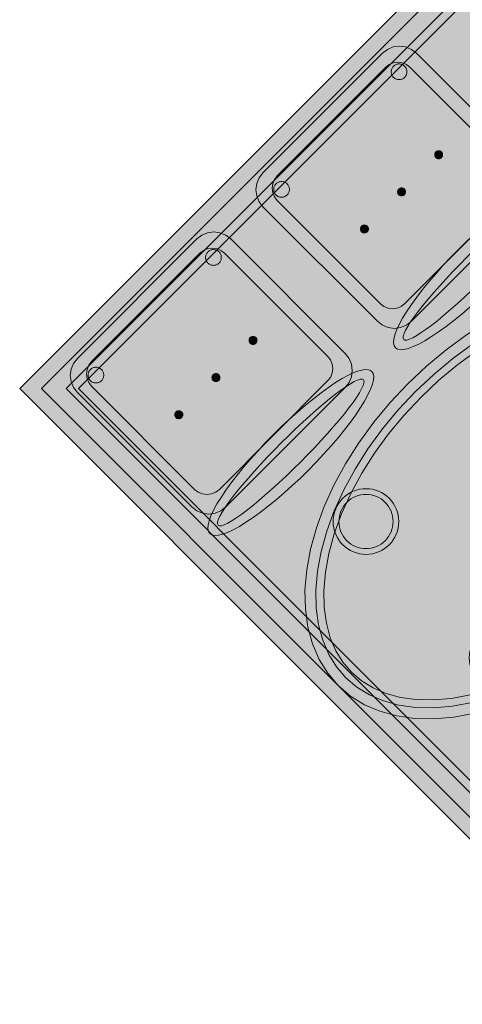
# Model space of a CAD drawing. Header units: metres. Extents: x 2172.2 to 2210.6, y 415.3 to 458.1.
# Tile 48 of 168: x 2203.3 to 2204.4, y 427.3 to 429.5. Entities that reach past the tile are written whole.
import ezdxf

# ---------------------------------------------------------------- set-up
doc = ezdxf.new("R2010")
doc.units = ezdxf.units.M
for name, color, linetype, lineweight in [('NC_N1_CHAIRS', 7, 'CONTINUOUS', 13), ('NC_N1_FLOOR_DECOR', 32, 'CONTINUOUS', 13), ('NC_N1_TABLES', 7, 'CONTINUOUS', 13)]:
    doc.layers.add(name, color=color, linetype=linetype, lineweight=lineweight)

# ---------------------------------------------------------------- blocks, each defined once
blk = doc.blocks.new('NC_N1_MIXED_FLOOR_BAY_06')
at = {"true_color": 0xeff0ee}
h = blk.add_hatch(color=256, dxfattribs=at)
h.dxf.hatch_style = 1
h.paths.add_polyline_path([(15.2653, -3.3949), (15.2864, -3.416), (15.2949, -3.4245), (15.3244, -3.454), (15.3328, -3.4624), (15.3727, -3.5023), (15.4167, -3.5463), (15.4797, -3.6093), (15.5237, -3.6533), (15.6258, -3.7554), (15.6698, -3.7994), (15.7328, -3.8625), (15.7768, -3.9065), (15.879, -4.0086), (15.923, -4.0526), (15.986, -4.1156), (16.03, -4.1596), (16.1322, -4.2618), (16.1762, -4.3058), (16.2392, -4.3688), (16.2832, -4.4128), (16.3853, -4.515), (16.4294, -4.559), (16.4924, -4.622), (16.5364, -4.666), (16.6043, -4.7339), (16.6128, -4.7424), (16.6423, -4.7719), (16.6507, -4.7803), (16.6718, -4.8014), (14.7485, -6.7248), (13.342, -5.3183)])
at = {"color": 0, "linetype": 'CONTINUOUS', "lineweight": -2, "true_color": 0xa5b2b8}
blk.add_lwpolyline([(16.6718, -4.8014), (14.7485, -6.7248), (13.342, -5.3183), (15.2653, -3.3949)], dxfattribs=at)
at = {"color": 0, "linetype": 'CONTINUOUS', "lineweight": -2, "true_color": 0xa38246}
for points in [[(16.6223, -4.8014), (14.7485, -6.6753), (13.3915, -5.3183), (15.2653, -3.4444)], [(16.5375, -4.8014), (14.7485, -6.5904), (13.4763, -5.3183), (15.2653, -3.5293)]]:
    blk.add_lwpolyline(points, dxfattribs=at)
at = {"color": 0, "linetype": 'CONTINUOUS', "lineweight": -2, "true_color": 0x778fa0}
blk.add_lwpolyline([(16.5658, -4.8014), (14.7485, -6.6187), (13.4481, -5.3183), (15.2653, -3.501)], dxfattribs=at)
blk = doc.blocks.new('NC_N1_DINING_2')
at = {"true_color": 0xf6f5ef}
h = blk.add_hatch(color=256, dxfattribs=at)
h.dxf.hatch_style = 1
h.paths.add_polyline_path([(0.6, 0), (0.5971, 0.0368), (0.5885, 0.0732), (0.5742, 0.1089), (0.5543, 0.1435), (0.5292, 0.1768), (0.4989, 0.2083), (0.4638, 0.2379), (0.4243, 0.2652), (0.3806, 0.2899), (0.3333, 0.3118), (0.2828, 0.3307), (0.2296, 0.3465), (0.1742, 0.3589), (0.1171, 0.3678), (0.0588, 0.3732), (0, 0.375), (-0.0588, 0.3732), (-0.1171, 0.3678), (-0.1742, 0.3589), (-0.2296, 0.3465), (-0.2828, 0.3307), (-0.3333, 0.3118), (-0.3806, 0.2899), (-0.4243, 0.2652), (-0.4638, 0.2379), (-0.4989, 0.2083), (-0.5292, 0.1768), (-0.5543, 0.1435), (-0.5742, 0.1089), (-0.5885, 0.0732), (-0.5971, 0.0368), (-0.6, 0), (-0.5971, -0.0368), (-0.5885, -0.0732), (-0.5742, -0.1089), (-0.5543, -0.1435), (-0.5292, -0.1768), (-0.4989, -0.2083), (-0.4638, -0.2379), (-0.4243, -0.2652), (-0.3806, -0.2899), (-0.3333, -0.3118), (-0.2828, -0.3307), (-0.2296, -0.3465), (-0.1742, -0.3589), (-0.1171, -0.3678), (-0.0588, -0.3732), (0, -0.375), (0.0588, -0.3732), (0.1171, -0.3678), (0.1742, -0.3589), (0.2296, -0.3465), (0.2828, -0.3307), (0.3333, -0.3118), (0.3806, -0.2899), (0.4243, -0.2652), (0.4638, -0.2379), (0.4989, -0.2083), (0.5292, -0.1768), (0.5543, -0.1435), (0.5742, -0.1089), (0.5885, -0.0732), (0.5971, -0.0368)])
at = {"color": 0, "linetype": 'CONTINUOUS', "lineweight": -2, "true_color": 0x2d3540}
blk.add_lwpolyline([(0.6, 0), (0.5971, 0.0368), (0.5885, 0.0732), (0.5742, 0.1089), (0.5543, 0.1435), (0.5292, 0.1768), (0.4989, 0.2083), (0.4638, 0.2379), (0.4243, 0.2652), (0.3806, 0.2899), (0.3333, 0.3118), (0.2828, 0.3307), (0.2296, 0.3465), (0.1742, 0.3589), (0.1171, 0.3678), (0.0588, 0.3732), (0, 0.375), (-0.0588, 0.3732), (-0.1171, 0.3678), (-0.1742, 0.3589), (-0.2296, 0.3465), (-0.2828, 0.3307), (-0.3333, 0.3118), (-0.3806, 0.2899), (-0.4243, 0.2652), (-0.4638, 0.2379), (-0.4989, 0.2083), (-0.5292, 0.1768), (-0.5543, 0.1435), (-0.5742, 0.1089), (-0.5885, 0.0732), (-0.5971, 0.0368), (-0.6, 0), (-0.5971, -0.0368), (-0.5885, -0.0732), (-0.5742, -0.1089), (-0.5543, -0.1435), (-0.5292, -0.1768), (-0.4989, -0.2083), (-0.4638, -0.2379), (-0.4243, -0.2652), (-0.3806, -0.2899), (-0.3333, -0.3118), (-0.2828, -0.3307), (-0.2296, -0.3465), (-0.1742, -0.3589), (-0.1171, -0.3678), (-0.0588, -0.3732), (0, -0.375), (0.0588, -0.3732), (0.1171, -0.3678), (0.1742, -0.3589), (0.2296, -0.3465), (0.2828, -0.3307), (0.3333, -0.3118), (0.3806, -0.2899), (0.4243, -0.2652), (0.4638, -0.2379), (0.4989, -0.2083), (0.5292, -0.1768), (0.5543, -0.1435), (0.5742, -0.1089), (0.5885, -0.0732), (0.5971, -0.0368)], close=True, dxfattribs=at)
at = {"color": 0, "linetype": 'CONTINUOUS', "lineweight": -2, "true_color": 0xa38246}
for points in [[(0.5749, 0), (0.5723, -0.0329), (0.5646, -0.0656), (0.5516, -0.0979), (0.5334, -0.1297), (0.5101, -0.1605), (0.4818, -0.1901), (0.4486, -0.218), (0.411, -0.244), (0.3692, -0.2676), (0.3237, -0.2887), (0.2749, -0.307), (0.2233, -0.3222), (0.1695, -0.3343), (0.114, -0.343), (0.0573, -0.3482), (0, -0.35), (-0.0573, -0.3482), (-0.114, -0.343), (-0.1695, -0.3343), (-0.2233, -0.3222), (-0.2749, -0.307), (-0.3237, -0.2887), (-0.3692, -0.2676), (-0.411, -0.244), (-0.4486, -0.218), (-0.4818, -0.1901), (-0.5101, -0.1605), (-0.5334, -0.1297), (-0.5516, -0.0979), (-0.5646, -0.0656), (-0.5723, -0.0329), (-0.5749, 0), (-0.5723, 0.0329), (-0.5646, 0.0656), (-0.5516, 0.0979), (-0.5334, 0.1297), (-0.5101, 0.1605), (-0.4818, 0.1901), (-0.4486, 0.218), (-0.411, 0.244), (-0.3692, 0.2676), (-0.3237, 0.2887), (-0.2749, 0.307), (-0.2233, 0.3222), (-0.1695, 0.3343), (-0.114, 0.343), (-0.0573, 0.3482), (0, 0.35), (0.0573, 0.3482), (0.114, 0.343), (0.1695, 0.3343), (0.2233, 0.3222), (0.2749, 0.307), (0.3237, 0.2887), (0.3692, 0.2676), (0.411, 0.244), (0.4486, 0.218), (0.4818, 0.1901), (0.5101, 0.1605), (0.5334, 0.1297), (0.5516, 0.0979), (0.5646, 0.0656), (0.5723, 0.0329)], [(0.5569, 0), (0.5545, -0.0301), (0.5474, -0.0601), (0.5354, -0.0901), (0.5184, -0.1198), (0.4964, -0.1488), (0.4694, -0.1769), (0.4377, -0.2037), (0.4014, -0.2287), (0.361, -0.2516), (0.3167, -0.2721), (0.2692, -0.2899), (0.2188, -0.3048), (0.1661, -0.3166), (0.1117, -0.3251), (0.0562, -0.3303), (0, -0.332), (-0.0562, -0.3303), (-0.1117, -0.3251), (-0.1661, -0.3166), (-0.2188, -0.3048), (-0.2692, -0.2899), (-0.3167, -0.2721), (-0.361, -0.2516), (-0.4014, -0.2287), (-0.4377, -0.2037), (-0.4694, -0.1769), (-0.4964, -0.1488), (-0.5184, -0.1198), (-0.5354, -0.0901), (-0.5474, -0.0601), (-0.5545, -0.0301), (-0.5569, 0), (-0.5545, 0.0301), (-0.5474, 0.0601), (-0.5354, 0.0901), (-0.5184, 0.1198), (-0.4964, 0.1488), (-0.4694, 0.1769), (-0.4377, 0.2037), (-0.4014, 0.2287), (-0.361, 0.2516), (-0.3167, 0.2721), (-0.2692, 0.2899), (-0.2188, 0.3048), (-0.1661, 0.3166), (-0.1117, 0.3251), (-0.0562, 0.3303), (0, 0.332), (0.0562, 0.3303), (0.1117, 0.3251), (0.1661, 0.3166), (0.2188, 0.3048), (0.2692, 0.2899), (0.3167, 0.2721), (0.361, 0.2516), (0.4014, 0.2287), (0.4377, 0.2037), (0.4694, 0.1769), (0.4964, 0.1488), (0.5184, 0.1198), (0.5354, 0.0901), (0.5474, 0.0601), (0.5545, 0.0301)], [(-0.228, 0.22), (-0.2283, 0.2139), (-0.2292, 0.2079), (-0.2307, 0.202), (-0.2327, 0.1963), (-0.2353, 0.1908), (-0.2384, 0.1856), (-0.2421, 0.1807), (-0.2462, 0.1762), (-0.2507, 0.1721), (-0.2556, 0.1684), (-0.2608, 0.1653), (-0.2663, 0.1627), (-0.272, 0.1607), (-0.2779, 0.1592), (-0.2839, 0.1583), (-0.29, 0.158), (-0.2961, 0.1583), (-0.3021, 0.1592), (-0.308, 0.1607), (-0.3137, 0.1627), (-0.3192, 0.1653), (-0.3244, 0.1684), (-0.3293, 0.1721), (-0.3338, 0.1762), (-0.3379, 0.1807), (-0.3416, 0.1856), (-0.3447, 0.1908), (-0.3473, 0.1963), (-0.3493, 0.202), (-0.3508, 0.2079), (-0.3517, 0.2139), (-0.352, 0.22), (-0.3517, 0.2261), (-0.3508, 0.2321), (-0.3493, 0.238), (-0.3473, 0.2437), (-0.3447, 0.2492), (-0.3416, 0.2544), (-0.3379, 0.2593), (-0.3338, 0.2638), (-0.3293, 0.2679), (-0.3244, 0.2716), (-0.3192, 0.2747), (-0.3137, 0.2773), (-0.308, 0.2793), (-0.3021, 0.2808), (-0.2961, 0.2817), (-0.29, 0.282), (-0.2839, 0.2817), (-0.2779, 0.2808), (-0.272, 0.2793), (-0.2663, 0.2773), (-0.2608, 0.2747), (-0.2556, 0.2716), (-0.2507, 0.2679), (-0.2462, 0.2638), (-0.2421, 0.2593), (-0.2384, 0.2544), (-0.2353, 0.2492), (-0.2327, 0.2437), (-0.2307, 0.238), (-0.2292, 0.2321), (-0.2283, 0.2261)], [(0.352, 0.22), (0.3517, 0.2139), (0.3508, 0.2079), (0.3493, 0.202), (0.3473, 0.1963), (0.3447, 0.1908), (0.3416, 0.1856), (0.3379, 0.1807), (0.3338, 0.1762), (0.3293, 0.1721), (0.3244, 0.1684), (0.3192, 0.1653), (0.3137, 0.1627), (0.308, 0.1607), (0.3021, 0.1592), (0.2961, 0.1583), (0.29, 0.158), (0.2839, 0.1583), (0.2779, 0.1592), (0.272, 0.1607), (0.2663, 0.1627), (0.2608, 0.1653), (0.2556, 0.1684), (0.2507, 0.1721), (0.2462, 0.1762), (0.2421, 0.1807), (0.2384, 0.1856), (0.2353, 0.1908), (0.2327, 0.1963), (0.2307, 0.202), (0.2292, 0.2079), (0.2283, 0.2139), (0.228, 0.22), (0.2283, 0.2261), (0.2292, 0.2321), (0.2307, 0.238), (0.2327, 0.2437), (0.2353, 0.2492), (0.2384, 0.2544), (0.2421, 0.2593), (0.2462, 0.2638), (0.2507, 0.2679), (0.2556, 0.2716), (0.2608, 0.2747), (0.2663, 0.2773), (0.272, 0.2793), (0.2779, 0.2808), (0.2839, 0.2817), (0.29, 0.282), (0.2961, 0.2817), (0.3021, 0.2808), (0.308, 0.2793), (0.3137, 0.2773), (0.3192, 0.2747), (0.3244, 0.2716), (0.3293, 0.2679), (0.3338, 0.2638), (0.3379, 0.2593), (0.3416, 0.2544), (0.3447, 0.2492), (0.3473, 0.2437), (0.3493, 0.238), (0.3508, 0.2321), (0.3517, 0.2261)], [(0.085, 0), (0.0846, 0.0054), (0.0834, 0.0107), (0.0813, 0.016), (0.0785, 0.021), (0.075, 0.0259), (0.0707, 0.0306), (0.0657, 0.0349), (0.0601, 0.0389), (0.0539, 0.0425), (0.0472, 0.0457), (0.0401, 0.0485), (0.0325, 0.0508), (0.0247, 0.0526), (0.0166, 0.0539), (0.0083, 0.0547), (0, 0.055), (-0.0083, 0.0547), (-0.0166, 0.0539), (-0.0247, 0.0526), (-0.0325, 0.0508), (-0.0401, 0.0485), (-0.0472, 0.0457), (-0.0539, 0.0425), (-0.0601, 0.0389), (-0.0657, 0.0349), (-0.0707, 0.0306), (-0.075, 0.0259), (-0.0785, 0.021), (-0.0813, 0.016), (-0.0834, 0.0107), (-0.0846, 0.0054), (-0.085, 0), (-0.0846, -0.0054), (-0.0834, -0.0107), (-0.0813, -0.016), (-0.0785, -0.021), (-0.075, -0.0259), (-0.0707, -0.0306), (-0.0657, -0.0349), (-0.0601, -0.0389), (-0.0539, -0.0425), (-0.0472, -0.0457), (-0.0401, -0.0485), (-0.0325, -0.0508), (-0.0247, -0.0526), (-0.0166, -0.0539), (-0.0083, -0.0547), (0, -0.055), (0.0083, -0.0547), (0.0166, -0.0539), (0.0247, -0.0526), (0.0325, -0.0508), (0.0401, -0.0485), (0.0472, -0.0457), (0.0539, -0.0425), (0.0601, -0.0389), (0.0657, -0.0349), (0.0707, -0.0306), (0.075, -0.0259), (0.0785, -0.021), (0.0813, -0.016), (0.0834, -0.0107), (0.0846, -0.0054)], [(-0.228, -0.22), (-0.2283, -0.2261), (-0.2292, -0.2321), (-0.2307, -0.238), (-0.2327, -0.2437), (-0.2353, -0.2492), (-0.2384, -0.2544), (-0.2421, -0.2593), (-0.2462, -0.2638), (-0.2507, -0.2679), (-0.2556, -0.2716), (-0.2608, -0.2747), (-0.2663, -0.2773), (-0.272, -0.2793), (-0.2779, -0.2808), (-0.2839, -0.2817), (-0.29, -0.282), (-0.2961, -0.2817), (-0.3021, -0.2808), (-0.308, -0.2793), (-0.3137, -0.2773), (-0.3192, -0.2747), (-0.3244, -0.2716), (-0.3293, -0.2679), (-0.3338, -0.2638), (-0.3379, -0.2593), (-0.3416, -0.2544), (-0.3447, -0.2492), (-0.3473, -0.2437), (-0.3493, -0.238), (-0.3508, -0.2321), (-0.3517, -0.2261), (-0.352, -0.22), (-0.3517, -0.2139), (-0.3508, -0.2079), (-0.3493, -0.202), (-0.3473, -0.1963), (-0.3447, -0.1908), (-0.3416, -0.1856), (-0.3379, -0.1807), (-0.3338, -0.1762), (-0.3293, -0.1721), (-0.3244, -0.1684), (-0.3192, -0.1653), (-0.3137, -0.1627), (-0.308, -0.1607), (-0.3021, -0.1592), (-0.2961, -0.1583), (-0.29, -0.158), (-0.2839, -0.1583), (-0.2779, -0.1592), (-0.272, -0.1607), (-0.2663, -0.1627), (-0.2608, -0.1653), (-0.2556, -0.1684), (-0.2507, -0.1721), (-0.2462, -0.1762), (-0.2421, -0.1807), (-0.2384, -0.1856), (-0.2353, -0.1908), (-0.2327, -0.1963), (-0.2307, -0.202), (-0.2292, -0.2079), (-0.2283, -0.2139)], [(0.352, -0.22), (0.3517, -0.2261), (0.3508, -0.2321), (0.3493, -0.238), (0.3473, -0.2437), (0.3447, -0.2492), (0.3416, -0.2544), (0.3379, -0.2593), (0.3338, -0.2638), (0.3293, -0.2679), (0.3244, -0.2716), (0.3192, -0.2747), (0.3137, -0.2773), (0.308, -0.2793), (0.3021, -0.2808), (0.2961, -0.2817), (0.29, -0.282), (0.2839, -0.2817), (0.2779, -0.2808), (0.272, -0.2793), (0.2663, -0.2773), (0.2608, -0.2747), (0.2556, -0.2716), (0.2507, -0.2679), (0.2462, -0.2638), (0.2421, -0.2593), (0.2384, -0.2544), (0.2353, -0.2492), (0.2327, -0.2437), (0.2307, -0.238), (0.2292, -0.2321), (0.2283, -0.2261), (0.228, -0.22), (0.2283, -0.2139), (0.2292, -0.2079), (0.2307, -0.202), (0.2327, -0.1963), (0.2353, -0.1908), (0.2384, -0.1856), (0.2421, -0.1807), (0.2462, -0.1762), (0.2507, -0.1721), (0.2556, -0.1684), (0.2608, -0.1653), (0.2663, -0.1627), (0.272, -0.1607), (0.2779, -0.1592), (0.2839, -0.1583), (0.29, -0.158), (0.2961, -0.1583), (0.3021, -0.1592), (0.308, -0.1607), (0.3137, -0.1627), (0.3192, -0.1653), (0.3244, -0.1684), (0.3293, -0.1721), (0.3338, -0.1762), (0.3379, -0.1807), (0.3416, -0.1856), (0.3447, -0.1908), (0.3473, -0.1963), (0.3493, -0.202), (0.3508, -0.2079), (0.3517, -0.2139)]]:
    blk.add_lwpolyline(points, close=True, dxfattribs=at)
at = {"color": 0, "linetype": 'CONTINUOUS', "lineweight": -2, "true_color": 0x89939a}
for points in [[(-0.215, 0.22), (-0.2154, 0.2126), (-0.2164, 0.2054), (-0.2182, 0.1982), (-0.2207, 0.1913), (-0.2239, 0.1846), (-0.2276, 0.1783), (-0.232, 0.1724), (-0.237, 0.167), (-0.2424, 0.162), (-0.2483, 0.1576), (-0.2546, 0.1539), (-0.2613, 0.1507), (-0.2682, 0.1482), (-0.2754, 0.1464), (-0.2826, 0.1454), (-0.29, 0.145), (-0.2974, 0.1454), (-0.3046, 0.1464), (-0.3118, 0.1482), (-0.3187, 0.1507), (-0.3254, 0.1539), (-0.3317, 0.1576), (-0.3376, 0.162), (-0.343, 0.167), (-0.348, 0.1724), (-0.3524, 0.1783), (-0.3561, 0.1846), (-0.3593, 0.1913), (-0.3618, 0.1982), (-0.3636, 0.2054), (-0.3646, 0.2126), (-0.365, 0.22), (-0.3646, 0.2274), (-0.3636, 0.2346), (-0.3618, 0.2418), (-0.3593, 0.2487), (-0.3561, 0.2554), (-0.3524, 0.2617), (-0.348, 0.2676), (-0.343, 0.273), (-0.3376, 0.278), (-0.3317, 0.2824), (-0.3254, 0.2861), (-0.3187, 0.2893), (-0.3118, 0.2918), (-0.3046, 0.2936), (-0.2974, 0.2946), (-0.29, 0.295), (-0.2826, 0.2946), (-0.2754, 0.2936), (-0.2682, 0.2918), (-0.2613, 0.2893), (-0.2546, 0.2861), (-0.2483, 0.2824), (-0.2424, 0.278), (-0.237, 0.273), (-0.232, 0.2676), (-0.2276, 0.2617), (-0.2239, 0.2554), (-0.2207, 0.2487), (-0.2182, 0.2418), (-0.2164, 0.2346), (-0.2154, 0.2274)], [(0.365, 0.22), (0.3646, 0.2126), (0.3636, 0.2054), (0.3618, 0.1982), (0.3593, 0.1913), (0.3561, 0.1846), (0.3524, 0.1783), (0.348, 0.1724), (0.343, 0.167), (0.3376, 0.162), (0.3317, 0.1576), (0.3254, 0.1539), (0.3187, 0.1507), (0.3118, 0.1482), (0.3046, 0.1464), (0.2974, 0.1454), (0.29, 0.145), (0.2826, 0.1454), (0.2754, 0.1464), (0.2682, 0.1482), (0.2613, 0.1507), (0.2546, 0.1539), (0.2483, 0.1576), (0.2424, 0.162), (0.237, 0.167), (0.232, 0.1724), (0.2276, 0.1783), (0.2239, 0.1846), (0.2207, 0.1913), (0.2182, 0.1982), (0.2164, 0.2054), (0.2154, 0.2126), (0.215, 0.22), (0.2154, 0.2274), (0.2164, 0.2346), (0.2182, 0.2418), (0.2207, 0.2487), (0.2239, 0.2554), (0.2276, 0.2617), (0.232, 0.2676), (0.237, 0.273), (0.2424, 0.278), (0.2483, 0.2824), (0.2546, 0.2861), (0.2613, 0.2893), (0.2682, 0.2918), (0.2754, 0.2936), (0.2826, 0.2946), (0.29, 0.295), (0.2974, 0.2946), (0.3046, 0.2936), (0.3118, 0.2918), (0.3187, 0.2893), (0.3254, 0.2861), (0.3317, 0.2824), (0.3376, 0.278), (0.343, 0.273), (0.348, 0.2676), (0.3524, 0.2617), (0.3561, 0.2554), (0.3593, 0.2487), (0.3618, 0.2418), (0.3636, 0.2346), (0.3646, 0.2274)], [(-0.215, -0.22), (-0.2154, -0.2274), (-0.2164, -0.2346), (-0.2182, -0.2418), (-0.2207, -0.2487), (-0.2239, -0.2554), (-0.2276, -0.2617), (-0.232, -0.2676), (-0.237, -0.273), (-0.2424, -0.278), (-0.2483, -0.2824), (-0.2546, -0.2861), (-0.2613, -0.2893), (-0.2682, -0.2918), (-0.2754, -0.2936), (-0.2826, -0.2946), (-0.29, -0.295), (-0.2974, -0.2946), (-0.3046, -0.2936), (-0.3118, -0.2918), (-0.3187, -0.2893), (-0.3254, -0.2861), (-0.3317, -0.2824), (-0.3376, -0.278), (-0.343, -0.273), (-0.348, -0.2676), (-0.3524, -0.2617), (-0.3561, -0.2554), (-0.3593, -0.2487), (-0.3618, -0.2418), (-0.3636, -0.2346), (-0.3646, -0.2274), (-0.365, -0.22), (-0.3646, -0.2126), (-0.3636, -0.2054), (-0.3618, -0.1982), (-0.3593, -0.1913), (-0.3561, -0.1846), (-0.3524, -0.1783), (-0.348, -0.1724), (-0.343, -0.167), (-0.3376, -0.162), (-0.3317, -0.1576), (-0.3254, -0.1539), (-0.3187, -0.1507), (-0.3118, -0.1482), (-0.3046, -0.1464), (-0.2974, -0.1454), (-0.29, -0.145), (-0.2826, -0.1454), (-0.2754, -0.1464), (-0.2682, -0.1482), (-0.2613, -0.1507), (-0.2546, -0.1539), (-0.2483, -0.1576), (-0.2424, -0.162), (-0.237, -0.167), (-0.232, -0.1724), (-0.2276, -0.1783), (-0.2239, -0.1846), (-0.2207, -0.1913), (-0.2182, -0.1982), (-0.2164, -0.2054), (-0.2154, -0.2126)], [(0.365, -0.22), (0.3646, -0.2274), (0.3636, -0.2346), (0.3618, -0.2418), (0.3593, -0.2487), (0.3561, -0.2554), (0.3524, -0.2617), (0.348, -0.2676), (0.343, -0.273), (0.3376, -0.278), (0.3317, -0.2824), (0.3254, -0.2861), (0.3187, -0.2893), (0.3118, -0.2918), (0.3046, -0.2936), (0.2974, -0.2946), (0.29, -0.295), (0.2826, -0.2946), (0.2754, -0.2936), (0.2682, -0.2918), (0.2613, -0.2893), (0.2546, -0.2861), (0.2483, -0.2824), (0.2424, -0.278), (0.237, -0.273), (0.232, -0.2676), (0.2276, -0.2617), (0.2239, -0.2554), (0.2207, -0.2487), (0.2182, -0.2418), (0.2164, -0.2346), (0.2154, -0.2274), (0.215, -0.22), (0.2154, -0.2126), (0.2164, -0.2054), (0.2182, -0.1982), (0.2207, -0.1913), (0.2239, -0.1846), (0.2276, -0.1783), (0.232, -0.1724), (0.237, -0.167), (0.2424, -0.162), (0.2483, -0.1576), (0.2546, -0.1539), (0.2613, -0.1507), (0.2682, -0.1482), (0.2754, -0.1464), (0.2826, -0.1454), (0.29, -0.145), (0.2974, -0.1454), (0.3046, -0.1464), (0.3118, -0.1482), (0.3187, -0.1507), (0.3254, -0.1539), (0.3317, -0.1576), (0.3376, -0.162), (0.343, -0.167), (0.348, -0.1724), (0.3524, -0.1783), (0.3561, -0.1846), (0.3593, -0.1913), (0.3618, -0.1982), (0.3636, -0.2054), (0.3646, -0.2126)]]:
    blk.add_lwpolyline(points, close=True, dxfattribs=at)
blk = doc.blocks.new('NC_N1_CHAIR_IVORY')
at = {"true_color": 0xf6f5ef}
h = blk.add_hatch(color=256, dxfattribs=at)
h.dxf.hatch_style = 1
h.paths.add_polyline_path([(0.262, 0.222), (0.2607, 0.2276), (0.257, 0.2331), (0.2507, 0.2385), (0.2421, 0.2438), (0.2311, 0.2489), (0.2178, 0.2537), (0.2025, 0.2582), (0.1853, 0.2623), (0.1662, 0.2661), (0.1456, 0.2694), (0.1235, 0.2723), (0.1003, 0.2747), (0.0761, 0.2765), (0.0511, 0.2779), (0.0257, 0.2787), (0, 0.279), (-0.0257, 0.2787), (-0.0511, 0.2779), (-0.0761, 0.2765), (-0.1003, 0.2747), (-0.1235, 0.2723), (-0.1456, 0.2694), (-0.1662, 0.2661), (-0.1853, 0.2623), (-0.2025, 0.2582), (-0.2178, 0.2537), (-0.2311, 0.2489), (-0.2421, 0.2438), (-0.2507, 0.2385), (-0.257, 0.2331), (-0.2607, 0.2276), (-0.262, 0.222), (-0.2607, 0.2164), (-0.257, 0.2109), (-0.2507, 0.2055), (-0.2421, 0.2002), (-0.2311, 0.1951), (-0.2178, 0.1903), (-0.2025, 0.1858), (-0.1853, 0.1817), (-0.1662, 0.1779), (-0.1456, 0.1746), (-0.1235, 0.1717), (-0.1003, 0.1693), (-0.0761, 0.1675), (-0.0511, 0.1661), (-0.0257, 0.1653), (0, 0.165), (0.0257, 0.1653), (0.0511, 0.1661), (0.0761, 0.1675), (0.1003, 0.1693), (0.1235, 0.1717), (0.1456, 0.1746), (0.1662, 0.1779), (0.1853, 0.1817), (0.2025, 0.1858), (0.2178, 0.1903), (0.2311, 0.1951), (0.2421, 0.2002), (0.2507, 0.2055), (0.257, 0.2109), (0.2607, 0.2164)])
at = {"true_color": 0xdbe4e9}
h = blk.add_hatch(color=256, dxfattribs=at)
h.dxf.hatch_style = 1
h.paths.add_polyline_path([(0.193, -0.275), (-0.193, -0.275), (-0.2072, -0.2731), (-0.2205, -0.2676), (-0.2319, -0.2589), (-0.2406, -0.2475), (-0.2461, -0.2342), (-0.248, -0.22), (-0.248, 0.15), (-0.2461, 0.1642), (-0.2406, 0.1775), (-0.2319, 0.1889), (-0.2205, 0.1976), (-0.2072, 0.2031), (-0.193, 0.205), (0.193, 0.205), (0.2072, 0.2031), (0.2205, 0.1976), (0.2319, 0.1889), (0.2406, 0.1775), (0.2461, 0.1642), (0.248, 0.15), (0.248, -0.22), (0.2461, -0.2342), (0.2406, -0.2475), (0.2319, -0.2589), (0.2205, -0.2676), (0.2072, -0.2731)])
at = {"true_color": 0xa38246}
h = blk.add_hatch(color=256, dxfattribs=at)
h.dxf.hatch_style = 1
h.paths.add_polyline_path([(-0.111, -0.02), (-0.111, -0.0209), (-0.1112, -0.0218), (-0.1114, -0.0226), (-0.1117, -0.0234), (-0.1121, -0.0242), (-0.1125, -0.025), (-0.113, -0.0257), (-0.1136, -0.0264), (-0.1143, -0.027), (-0.115, -0.0275), (-0.1158, -0.0279), (-0.1166, -0.0283), (-0.1174, -0.0286), (-0.1182, -0.0288), (-0.1191, -0.029), (-0.12, -0.029), (-0.1209, -0.029), (-0.1218, -0.0288), (-0.1226, -0.0286), (-0.1234, -0.0283), (-0.1242, -0.0279), (-0.125, -0.0275), (-0.1257, -0.027), (-0.1264, -0.0264), (-0.127, -0.0257), (-0.1275, -0.025), (-0.1279, -0.0242), (-0.1283, -0.0234), (-0.1286, -0.0226), (-0.1288, -0.0218), (-0.129, -0.0209), (-0.129, -0.02), (-0.129, -0.0191), (-0.1288, -0.0182), (-0.1286, -0.0174), (-0.1283, -0.0166), (-0.1279, -0.0158), (-0.1275, -0.015), (-0.127, -0.0143), (-0.1264, -0.0136), (-0.1257, -0.013), (-0.125, -0.0125), (-0.1242, -0.0121), (-0.1234, -0.0117), (-0.1226, -0.0114), (-0.1218, -0.0112), (-0.1209, -0.011), (-0.12, -0.011), (-0.1191, -0.011), (-0.1182, -0.0112), (-0.1174, -0.0114), (-0.1166, -0.0117), (-0.1158, -0.0121), (-0.115, -0.0125), (-0.1143, -0.013), (-0.1136, -0.0136), (-0.113, -0.0143), (-0.1125, -0.015), (-0.1121, -0.0158), (-0.1117, -0.0166), (-0.1114, -0.0174), (-0.1112, -0.0182), (-0.111, -0.0191)])
h = blk.add_hatch(color=256, dxfattribs=at)
h.dxf.hatch_style = 1
h.paths.add_polyline_path([(0.009, -0.02), (0.009, -0.0209), (0.0088, -0.0218), (0.0086, -0.0226), (0.0083, -0.0234), (0.0079, -0.0242), (0.0075, -0.025), (0.007, -0.0257), (0.0064, -0.0264), (0.0057, -0.027), (0.005, -0.0275), (0.0042, -0.0279), (0.0034, -0.0283), (0.0026, -0.0286), (0.0018, -0.0288), (0.0009, -0.029), (0, -0.029), (-0.0009, -0.029), (-0.0018, -0.0288), (-0.0026, -0.0286), (-0.0034, -0.0283), (-0.0042, -0.0279), (-0.005, -0.0275), (-0.0057, -0.027), (-0.0064, -0.0264), (-0.007, -0.0257), (-0.0075, -0.025), (-0.0079, -0.0242), (-0.0083, -0.0234), (-0.0086, -0.0226), (-0.0088, -0.0218), (-0.009, -0.0209), (-0.009, -0.02), (-0.009, -0.0191), (-0.0088, -0.0182), (-0.0086, -0.0174), (-0.0083, -0.0166), (-0.0079, -0.0158), (-0.0075, -0.015), (-0.007, -0.0143), (-0.0064, -0.0136), (-0.0057, -0.013), (-0.005, -0.0125), (-0.0042, -0.0121), (-0.0034, -0.0117), (-0.0026, -0.0114), (-0.0018, -0.0112), (-0.0009, -0.011), (0, -0.011), (0.0009, -0.011), (0.0018, -0.0112), (0.0026, -0.0114), (0.0034, -0.0117), (0.0042, -0.0121), (0.005, -0.0125), (0.0057, -0.013), (0.0064, -0.0136), (0.007, -0.0143), (0.0075, -0.015), (0.0079, -0.0158), (0.0083, -0.0166), (0.0086, -0.0174), (0.0088, -0.0182), (0.009, -0.0191)])
h = blk.add_hatch(color=256, dxfattribs=at)
h.dxf.hatch_style = 1
h.paths.add_polyline_path([(0.129, -0.02), (0.129, -0.0209), (0.1288, -0.0218), (0.1286, -0.0226), (0.1283, -0.0234), (0.1279, -0.0242), (0.1275, -0.025), (0.127, -0.0257), (0.1264, -0.0264), (0.1257, -0.027), (0.125, -0.0275), (0.1242, -0.0279), (0.1234, -0.0283), (0.1226, -0.0286), (0.1218, -0.0288), (0.1209, -0.029), (0.12, -0.029), (0.1191, -0.029), (0.1182, -0.0288), (0.1174, -0.0286), (0.1166, -0.0283), (0.1158, -0.0279), (0.115, -0.0275), (0.1143, -0.027), (0.1136, -0.0264), (0.113, -0.0257), (0.1125, -0.025), (0.1121, -0.0242), (0.1117, -0.0234), (0.1114, -0.0226), (0.1112, -0.0218), (0.111, -0.0209), (0.111, -0.02), (0.111, -0.0191), (0.1112, -0.0182), (0.1114, -0.0174), (0.1117, -0.0166), (0.1121, -0.0158), (0.1125, -0.015), (0.113, -0.0143), (0.1136, -0.0136), (0.1143, -0.013), (0.115, -0.0125), (0.1158, -0.0121), (0.1166, -0.0117), (0.1174, -0.0114), (0.1182, -0.0112), (0.1191, -0.011), (0.12, -0.011), (0.1209, -0.011), (0.1218, -0.0112), (0.1226, -0.0114), (0.1234, -0.0117), (0.1242, -0.0121), (0.125, -0.0125), (0.1257, -0.013), (0.1264, -0.0136), (0.127, -0.0143), (0.1275, -0.015), (0.1279, -0.0158), (0.1283, -0.0166), (0.1286, -0.0174), (0.1288, -0.0182), (0.129, -0.0191)])
h = blk.add_hatch(color=256, dxfattribs=at)
h.dxf.hatch_style = 1
h.paths.add_polyline_path([(-0.172, -0.218), (-0.1721, -0.2198), (-0.1723, -0.2215), (-0.1728, -0.2232), (-0.1734, -0.2249), (-0.1741, -0.2265), (-0.175, -0.228), (-0.1761, -0.2294), (-0.1773, -0.2307), (-0.1786, -0.2319), (-0.18, -0.233), (-0.1815, -0.2339), (-0.1831, -0.2346), (-0.1848, -0.2352), (-0.1865, -0.2357), (-0.1882, -0.2359), (-0.19, -0.236), (-0.1918, -0.2359), (-0.1935, -0.2357), (-0.1952, -0.2352), (-0.1969, -0.2346), (-0.1985, -0.2339), (-0.2, -0.233), (-0.2014, -0.2319), (-0.2027, -0.2307), (-0.2039, -0.2294), (-0.205, -0.228), (-0.2059, -0.2265), (-0.2066, -0.2249), (-0.2072, -0.2232), (-0.2077, -0.2215), (-0.2079, -0.2198), (-0.208, -0.218), (-0.2079, -0.2162), (-0.2077, -0.2145), (-0.2072, -0.2128), (-0.2066, -0.2111), (-0.2059, -0.2095), (-0.205, -0.208), (-0.2039, -0.2066), (-0.2027, -0.2053), (-0.2014, -0.2041), (-0.2, -0.203), (-0.1985, -0.2021), (-0.1969, -0.2014), (-0.1952, -0.2008), (-0.1935, -0.2003), (-0.1918, -0.2001), (-0.19, -0.2), (-0.1882, -0.2001), (-0.1865, -0.2003), (-0.1848, -0.2008), (-0.1831, -0.2014), (-0.1815, -0.2021), (-0.18, -0.203), (-0.1786, -0.2041), (-0.1773, -0.2053), (-0.1761, -0.2066), (-0.175, -0.208), (-0.1741, -0.2095), (-0.1734, -0.2111), (-0.1728, -0.2128), (-0.1723, -0.2145), (-0.1721, -0.2162)])
h = blk.add_hatch(color=256, dxfattribs=at)
h.dxf.hatch_style = 1
h.paths.add_polyline_path([(0.208, -0.218), (0.2079, -0.2198), (0.2077, -0.2215), (0.2072, -0.2232), (0.2066, -0.2249), (0.2059, -0.2265), (0.205, -0.228), (0.2039, -0.2294), (0.2027, -0.2307), (0.2014, -0.2319), (0.2, -0.233), (0.1985, -0.2339), (0.1969, -0.2346), (0.1952, -0.2352), (0.1935, -0.2357), (0.1918, -0.2359), (0.19, -0.236), (0.1882, -0.2359), (0.1865, -0.2357), (0.1848, -0.2352), (0.1831, -0.2346), (0.1815, -0.2339), (0.18, -0.233), (0.1786, -0.2319), (0.1773, -0.2307), (0.1761, -0.2294), (0.175, -0.228), (0.1741, -0.2265), (0.1734, -0.2249), (0.1728, -0.2232), (0.1723, -0.2215), (0.1721, -0.2198), (0.172, -0.218), (0.1721, -0.2162), (0.1723, -0.2145), (0.1728, -0.2128), (0.1734, -0.2111), (0.1741, -0.2095), (0.175, -0.208), (0.1761, -0.2066), (0.1773, -0.2053), (0.1786, -0.2041), (0.18, -0.203), (0.1815, -0.2021), (0.1831, -0.2014), (0.1848, -0.2008), (0.1865, -0.2003), (0.1882, -0.2001), (0.19, -0.2), (0.1918, -0.2001), (0.1935, -0.2003), (0.1952, -0.2008), (0.1969, -0.2014), (0.1985, -0.2021), (0.2, -0.203), (0.2014, -0.2041), (0.2027, -0.2053), (0.2039, -0.2066), (0.205, -0.208), (0.2059, -0.2095), (0.2066, -0.2111), (0.2072, -0.2128), (0.2077, -0.2145), (0.2079, -0.2162)])
at = {"color": 0, "linetype": 'CONTINUOUS', "lineweight": -2, "true_color": 0x2d3540}
for points in [[(0.262, 0.222), (0.2607, 0.2276), (0.257, 0.2331), (0.2507, 0.2385), (0.2421, 0.2438), (0.2311, 0.2489), (0.2178, 0.2537), (0.2025, 0.2582), (0.1853, 0.2623), (0.1662, 0.2661), (0.1456, 0.2694), (0.1235, 0.2723), (0.1003, 0.2747), (0.0761, 0.2765), (0.0511, 0.2779), (0.0257, 0.2787), (0, 0.279), (-0.0257, 0.2787), (-0.0511, 0.2779), (-0.0761, 0.2765), (-0.1003, 0.2747), (-0.1235, 0.2723), (-0.1456, 0.2694), (-0.1662, 0.2661), (-0.1853, 0.2623), (-0.2025, 0.2582), (-0.2178, 0.2537), (-0.2311, 0.2489), (-0.2421, 0.2438), (-0.2507, 0.2385), (-0.257, 0.2331), (-0.2607, 0.2276), (-0.262, 0.222), (-0.2607, 0.2164), (-0.257, 0.2109), (-0.2507, 0.2055), (-0.2421, 0.2002), (-0.2311, 0.1951), (-0.2178, 0.1903), (-0.2025, 0.1858), (-0.1853, 0.1817), (-0.1662, 0.1779), (-0.1456, 0.1746), (-0.1235, 0.1717), (-0.1003, 0.1693), (-0.0761, 0.1675), (-0.0511, 0.1661), (-0.0257, 0.1653), (0, 0.165), (0.0257, 0.1653), (0.0511, 0.1661), (0.0761, 0.1675), (0.1003, 0.1693), (0.1235, 0.1717), (0.1456, 0.1746), (0.1662, 0.1779), (0.1853, 0.1817), (0.2025, 0.1858), (0.2178, 0.1903), (0.2311, 0.1951), (0.2421, 0.2002), (0.2507, 0.2055), (0.257, 0.2109), (0.2607, 0.2164)], [(0.193, -0.275), (-0.193, -0.275), (-0.2072, -0.2731), (-0.2205, -0.2676), (-0.2319, -0.2589), (-0.2406, -0.2475), (-0.2461, -0.2342), (-0.248, -0.22), (-0.248, 0.15), (-0.2461, 0.1642), (-0.2406, 0.1775), (-0.2319, 0.1889), (-0.2205, 0.1976), (-0.2072, 0.2031), (-0.193, 0.205), (0.193, 0.205), (0.2072, 0.2031), (0.2205, 0.1976), (0.2319, 0.1889), (0.2406, 0.1775), (0.2461, 0.1642), (0.248, 0.15), (0.248, -0.22), (0.2461, -0.2342), (0.2406, -0.2475), (0.2319, -0.2589), (0.2205, -0.2676), (0.2072, -0.2731)]]:
    blk.add_lwpolyline(points, close=True, dxfattribs=at)
at = {"color": 0, "linetype": 'CONTINUOUS', "lineweight": -2, "true_color": 0xa38246}
for points in [[(0.235, 0.222), (0.2339, 0.225), (0.2305, 0.228), (0.2249, 0.231), (0.2171, 0.2339), (0.2073, 0.2366), (0.1954, 0.2392), (0.1817, 0.2417), (0.1662, 0.2439), (0.1491, 0.246), (0.1306, 0.2478), (0.1108, 0.2493), (0.0899, 0.2506), (0.0682, 0.2517), (0.0458, 0.2524), (0.023, 0.2529), (0, 0.253), (-0.023, 0.2529), (-0.0458, 0.2524), (-0.0682, 0.2517), (-0.0899, 0.2506), (-0.1108, 0.2493), (-0.1306, 0.2478), (-0.1491, 0.246), (-0.1662, 0.2439), (-0.1817, 0.2417), (-0.1954, 0.2392), (-0.2073, 0.2366), (-0.2171, 0.2339), (-0.2249, 0.231), (-0.2305, 0.228), (-0.2339, 0.225), (-0.235, 0.222), (-0.2339, 0.219), (-0.2305, 0.216), (-0.2249, 0.213), (-0.2171, 0.2101), (-0.2073, 0.2074), (-0.1954, 0.2048), (-0.1817, 0.2023), (-0.1662, 0.2001), (-0.1491, 0.198), (-0.1306, 0.1962), (-0.1108, 0.1947), (-0.0899, 0.1934), (-0.0682, 0.1923), (-0.0458, 0.1916), (-0.023, 0.1911), (0, 0.191), (0.023, 0.1911), (0.0458, 0.1916), (0.0682, 0.1923), (0.0899, 0.1934), (0.1108, 0.1947), (0.1306, 0.1962), (0.1491, 0.198), (0.1662, 0.2001), (0.1817, 0.2023), (0.1954, 0.2048), (0.2073, 0.2074), (0.2171, 0.2101), (0.2249, 0.213), (0.2305, 0.216), (0.2339, 0.219)], [(0.175, -0.247), (-0.175, -0.247), (-0.1854, -0.2456), (-0.195, -0.2416), (-0.2033, -0.2353), (-0.2096, -0.227), (-0.2136, -0.2174), (-0.215, -0.207), (-0.215, 0.126), (-0.2136, 0.1364), (-0.2096, 0.146), (-0.2033, 0.1543), (-0.195, 0.1606), (-0.1854, 0.1646), (-0.175, 0.166), (0.175, 0.166), (0.1854, 0.1646), (0.195, 0.1606), (0.2033, 0.1543), (0.2096, 0.146), (0.2136, 0.1364), (0.215, 0.126), (0.215, -0.207), (0.2136, -0.2174), (0.2096, -0.227), (0.2033, -0.2353), (0.195, -0.2416), (0.1854, -0.2456)]]:
    blk.add_lwpolyline(points, close=True, dxfattribs=at)
at = {"color": 0, "linetype": 'CONTINUOUS', "lineweight": -2}
for points in [[(-0.111, -0.02), (-0.111, -0.0209), (-0.1112, -0.0218), (-0.1114, -0.0226), (-0.1117, -0.0234), (-0.1121, -0.0242), (-0.1125, -0.025), (-0.113, -0.0257), (-0.1136, -0.0264), (-0.1143, -0.027), (-0.115, -0.0275), (-0.1158, -0.0279), (-0.1166, -0.0283), (-0.1174, -0.0286), (-0.1182, -0.0288), (-0.1191, -0.029), (-0.12, -0.029), (-0.1209, -0.029), (-0.1218, -0.0288), (-0.1226, -0.0286), (-0.1234, -0.0283), (-0.1242, -0.0279), (-0.125, -0.0275), (-0.1257, -0.027), (-0.1264, -0.0264), (-0.127, -0.0257), (-0.1275, -0.025), (-0.1279, -0.0242), (-0.1283, -0.0234), (-0.1286, -0.0226), (-0.1288, -0.0218), (-0.129, -0.0209), (-0.129, -0.02), (-0.129, -0.0191), (-0.1288, -0.0182), (-0.1286, -0.0174), (-0.1283, -0.0166), (-0.1279, -0.0158), (-0.1275, -0.015), (-0.127, -0.0143), (-0.1264, -0.0136), (-0.1257, -0.013), (-0.125, -0.0125), (-0.1242, -0.0121), (-0.1234, -0.0117), (-0.1226, -0.0114), (-0.1218, -0.0112), (-0.1209, -0.011), (-0.12, -0.011), (-0.1191, -0.011), (-0.1182, -0.0112), (-0.1174, -0.0114), (-0.1166, -0.0117), (-0.1158, -0.0121), (-0.115, -0.0125), (-0.1143, -0.013), (-0.1136, -0.0136), (-0.113, -0.0143), (-0.1125, -0.015), (-0.1121, -0.0158), (-0.1117, -0.0166), (-0.1114, -0.0174), (-0.1112, -0.0182), (-0.111, -0.0191)], [(0.009, -0.02), (0.009, -0.0209), (0.0088, -0.0218), (0.0086, -0.0226), (0.0083, -0.0234), (0.0079, -0.0242), (0.0075, -0.025), (0.007, -0.0257), (0.0064, -0.0264), (0.0057, -0.027), (0.005, -0.0275), (0.0042, -0.0279), (0.0034, -0.0283), (0.0026, -0.0286), (0.0018, -0.0288), (0.0009, -0.029), (0, -0.029), (-0.0009, -0.029), (-0.0018, -0.0288), (-0.0026, -0.0286), (-0.0034, -0.0283), (-0.0042, -0.0279), (-0.005, -0.0275), (-0.0057, -0.027), (-0.0064, -0.0264), (-0.007, -0.0257), (-0.0075, -0.025), (-0.0079, -0.0242), (-0.0083, -0.0234), (-0.0086, -0.0226), (-0.0088, -0.0218), (-0.009, -0.0209), (-0.009, -0.02), (-0.009, -0.0191), (-0.0088, -0.0182), (-0.0086, -0.0174), (-0.0083, -0.0166), (-0.0079, -0.0158), (-0.0075, -0.015), (-0.007, -0.0143), (-0.0064, -0.0136), (-0.0057, -0.013), (-0.005, -0.0125), (-0.0042, -0.0121), (-0.0034, -0.0117), (-0.0026, -0.0114), (-0.0018, -0.0112), (-0.0009, -0.011), (0, -0.011), (0.0009, -0.011), (0.0018, -0.0112), (0.0026, -0.0114), (0.0034, -0.0117), (0.0042, -0.0121), (0.005, -0.0125), (0.0057, -0.013), (0.0064, -0.0136), (0.007, -0.0143), (0.0075, -0.015), (0.0079, -0.0158), (0.0083, -0.0166), (0.0086, -0.0174), (0.0088, -0.0182), (0.009, -0.0191)], [(0.129, -0.02), (0.129, -0.0209), (0.1288, -0.0218), (0.1286, -0.0226), (0.1283, -0.0234), (0.1279, -0.0242), (0.1275, -0.025), (0.127, -0.0257), (0.1264, -0.0264), (0.1257, -0.027), (0.125, -0.0275), (0.1242, -0.0279), (0.1234, -0.0283), (0.1226, -0.0286), (0.1218, -0.0288), (0.1209, -0.029), (0.12, -0.029), (0.1191, -0.029), (0.1182, -0.0288), (0.1174, -0.0286), (0.1166, -0.0283), (0.1158, -0.0279), (0.115, -0.0275), (0.1143, -0.027), (0.1136, -0.0264), (0.113, -0.0257), (0.1125, -0.025), (0.1121, -0.0242), (0.1117, -0.0234), (0.1114, -0.0226), (0.1112, -0.0218), (0.111, -0.0209), (0.111, -0.02), (0.111, -0.0191), (0.1112, -0.0182), (0.1114, -0.0174), (0.1117, -0.0166), (0.1121, -0.0158), (0.1125, -0.015), (0.113, -0.0143), (0.1136, -0.0136), (0.1143, -0.013), (0.115, -0.0125), (0.1158, -0.0121), (0.1166, -0.0117), (0.1174, -0.0114), (0.1182, -0.0112), (0.1191, -0.011), (0.12, -0.011), (0.1209, -0.011), (0.1218, -0.0112), (0.1226, -0.0114), (0.1234, -0.0117), (0.1242, -0.0121), (0.125, -0.0125), (0.1257, -0.013), (0.1264, -0.0136), (0.127, -0.0143), (0.1275, -0.015), (0.1279, -0.0158), (0.1283, -0.0166), (0.1286, -0.0174), (0.1288, -0.0182), (0.129, -0.0191)], [(-0.172, -0.218), (-0.1721, -0.2198), (-0.1723, -0.2215), (-0.1728, -0.2232), (-0.1734, -0.2249), (-0.1741, -0.2265), (-0.175, -0.228), (-0.1761, -0.2294), (-0.1773, -0.2307), (-0.1786, -0.2319), (-0.18, -0.233), (-0.1815, -0.2339), (-0.1831, -0.2346), (-0.1848, -0.2352), (-0.1865, -0.2357), (-0.1882, -0.2359), (-0.19, -0.236), (-0.1918, -0.2359), (-0.1935, -0.2357), (-0.1952, -0.2352), (-0.1969, -0.2346), (-0.1985, -0.2339), (-0.2, -0.233), (-0.2014, -0.2319), (-0.2027, -0.2307), (-0.2039, -0.2294), (-0.205, -0.228), (-0.2059, -0.2265), (-0.2066, -0.2249), (-0.2072, -0.2232), (-0.2077, -0.2215), (-0.2079, -0.2198), (-0.208, -0.218), (-0.2079, -0.2162), (-0.2077, -0.2145), (-0.2072, -0.2128), (-0.2066, -0.2111), (-0.2059, -0.2095), (-0.205, -0.208), (-0.2039, -0.2066), (-0.2027, -0.2053), (-0.2014, -0.2041), (-0.2, -0.203), (-0.1985, -0.2021), (-0.1969, -0.2014), (-0.1952, -0.2008), (-0.1935, -0.2003), (-0.1918, -0.2001), (-0.19, -0.2), (-0.1882, -0.2001), (-0.1865, -0.2003), (-0.1848, -0.2008), (-0.1831, -0.2014), (-0.1815, -0.2021), (-0.18, -0.203), (-0.1786, -0.2041), (-0.1773, -0.2053), (-0.1761, -0.2066), (-0.175, -0.208), (-0.1741, -0.2095), (-0.1734, -0.2111), (-0.1728, -0.2128), (-0.1723, -0.2145), (-0.1721, -0.2162)], [(0.208, -0.218), (0.2079, -0.2198), (0.2077, -0.2215), (0.2072, -0.2232), (0.2066, -0.2249), (0.2059, -0.2265), (0.205, -0.228), (0.2039, -0.2294), (0.2027, -0.2307), (0.2014, -0.2319), (0.2, -0.233), (0.1985, -0.2339), (0.1969, -0.2346), (0.1952, -0.2352), (0.1935, -0.2357), (0.1918, -0.2359), (0.19, -0.236), (0.1882, -0.2359), (0.1865, -0.2357), (0.1848, -0.2352), (0.1831, -0.2346), (0.1815, -0.2339), (0.18, -0.233), (0.1786, -0.2319), (0.1773, -0.2307), (0.1761, -0.2294), (0.175, -0.228), (0.1741, -0.2265), (0.1734, -0.2249), (0.1728, -0.2232), (0.1723, -0.2215), (0.1721, -0.2198), (0.172, -0.218), (0.1721, -0.2162), (0.1723, -0.2145), (0.1728, -0.2128), (0.1734, -0.2111), (0.1741, -0.2095), (0.175, -0.208), (0.1761, -0.2066), (0.1773, -0.2053), (0.1786, -0.2041), (0.18, -0.203), (0.1815, -0.2021), (0.1831, -0.2014), (0.1848, -0.2008), (0.1865, -0.2003), (0.1882, -0.2001), (0.19, -0.2), (0.1918, -0.2001), (0.1935, -0.2003), (0.1952, -0.2008), (0.1969, -0.2014), (0.1985, -0.2021), (0.2, -0.203), (0.2014, -0.2041), (0.2027, -0.2053), (0.2039, -0.2066), (0.205, -0.208), (0.2059, -0.2095), (0.2066, -0.2111), (0.2072, -0.2128), (0.2077, -0.2145), (0.2079, -0.2162)]]:
    blk.add_lwpolyline(points, close=True, dxfattribs=at)

msp = doc.modelspace()

# ---------------------------------------------------------------- block references
at = {"layer": 'NC_N1_CHAIRS', "linetype": 'CONTINUOUS', "yscale": -1, "rotation": 45}
for p in [(2204.2291, 429.1169), (2203.8048, 428.6927)]:
    msp.add_blockref('NC_N1_CHAIR_IVORY', p, dxfattribs=at)
at = {"layer": 'NC_N1_FLOOR_DECOR', "linetype": 'CONTINUOUS'}
msp.add_blockref('NC_N1_MIXED_FLOOR_BAY_06', (2190, 434), dxfattribs=at)
at = {"layer": 'NC_N1_TABLES', "linetype": 'CONTINUOUS', "yscale": -1, "rotation": 45}
msp.add_blockref('NC_N1_DINING_2', (2204.4943, 428.4275), dxfattribs=at)

doc.saveas('drawing.dxf')
